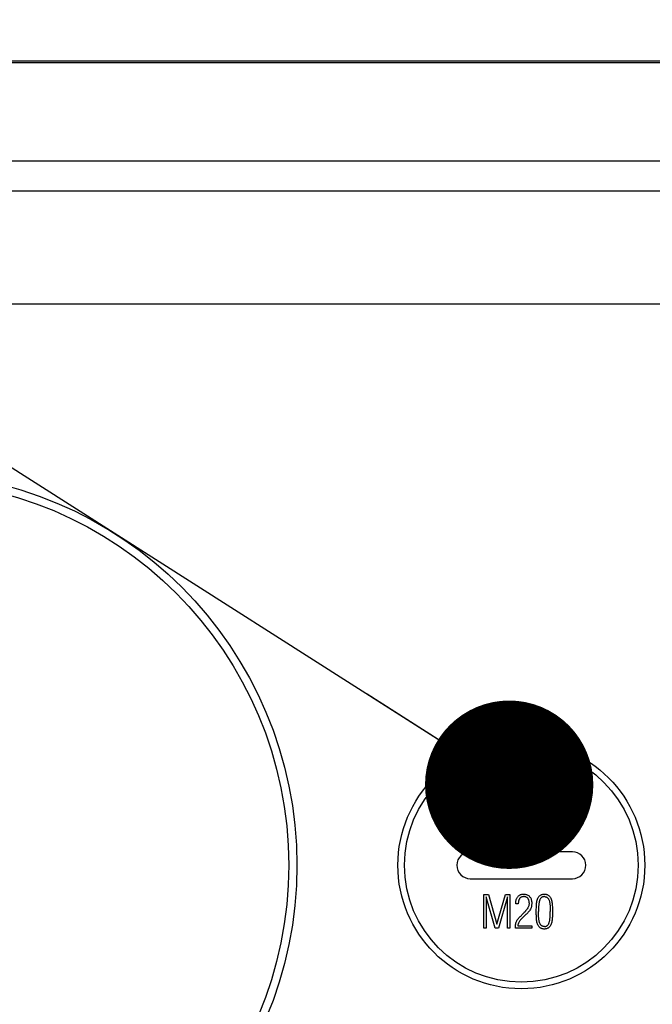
# Model space of a CAD drawing. Header units: millimetres. Extents: x 0 to 420, y 0 to 297.
# Tile 50 of 56: x 318 to 329, y 212 to 230. Entities that reach past the tile are written whole.
import ezdxf

# ---------------------------------------------------------------- set-up
doc = ezdxf.new("R2010")
doc.units = ezdxf.units.MM
doc.header["$LTSCALE"] = 23.1
doc.layers.get('0').update_dxf_attribs({"linetype": 'CONTINUOUS'})
for name, color, linetype in [('COMPONENTS', 7, 'CONTINUOUS'), ('DETAIL', 7, 'CONTINUOUS'), ('DIMENSION', 7, 'CONTINUOUS')]:
    doc.layers.add(name, color=color, linetype=linetype)
doc.styles.get("Standard").update_dxf_attribs({"font": 'arial.ttf'})
doc.dimstyles.new('DIMSTYLE_11', dxfattribs={"dimtxt": 3, "dimasz": 3, "dimexe": 0.18, "dimexo": 0.0625, "dimgap": 0.09, "dimtad": 1, "dimdec": 3, "dimlfac": 5, "dimdsep": 46, "dimtxsty": 'STANDARD', "dimblk": '_FILLED', "dimblk1": '_FILLED', "dimblk2": '_FILLED', "dimcen": 0.09, "dimadec": 0, "dimazin": 0, "dimtp": 0.5, "dimtm": 0.5, "dimtfac": 1, "dimtdec": 3, "dimtofl": 0, "dimtmove": 0, "dimatfit": 3, "dimldrblk": '_FILLED', "dimfxl": 1, "dimtolj": 1, "dimarcsym": 0})
doc.dimstyles.get("Standard").update_dxf_attribs({"dimtxt": 3, "dimasz": 3, "dimexe": 0.18, "dimexo": 0.0625, "dimgap": 0.09, "dimtad": 1, "dimdec": 3, "dimdsep": 46, "dimtxsty": 'STANDARD', "dimblk": '_FILLED', "dimblk1": '_FILLED', "dimblk2": '_FILLED', "dimcen": 0.09, "dimadec": 0, "dimazin": 0, "dimtol": 1, "dimtp": 0.001, "dimtm": 0.001, "dimtfac": 1, "dimtdec": 3, "dimtofl": 0, "dimtmove": 0, "dimatfit": 3, "dimldrblk": '_FILLED', "dimfxl": 1, "dimtolj": 1, "dimarcsym": 0})

# ---------------------------------------------------------------- blocks, each defined once
blk = doc.blocks.new('_FILLED')
at = {"color": 0, "linetype": 'BYBLOCK'}
blk.add_solid([(0, 0), (-1, 0.2), (-1, -0.2)], dxfattribs=at)
blk = doc.blocks.new('*D19')
at = {"layer": 'DIMENSION', "color": 2, "linetype": 'CONTINUOUS'}
for p, q in [((293.73, 236.59), (293.73, 250.989)), ((351.73, 231.205), (351.73, 250.989)), ((293.73, 248.989), (322.73, 248.989)), ((351.73, 248.989), (322.73, 248.989)), ((293.73, 224.81), (293.73, 232.146)), ((351.73, 227.795), (351.73, 229.755)), ((351.73, 209.183), (351.73, 226.8)), ((293.73, 209.314), (293.73, 222.506))]:
    blk.add_line(p, q, dxfattribs=at)
at = {"layer": 'DIMENSION', "color": 2, "linetype": 'CONTINUOUS', "xscale": 3, "yscale": 3, "zscale": 3, "rotation": 180}
blk.add_blockref('_FILLED', (293.73, 248.989), dxfattribs=at)
at = {"layer": 'DIMENSION', "color": 2, "linetype": 'CONTINUOUS', "xscale": 3, "yscale": 3, "zscale": 3}
blk.add_blockref('_FILLED', (351.73, 248.989), dxfattribs=at)
at = {"layer": 'DIMENSION', "color": 2, "linetype": 'CONTINUOUS', "insert": (322.73, 252.739), "char_height": 3, "width": 6.99257, "attachment_point": 2, "line_spacing_factor": 0.9}
blk.add_mtext('290', dxfattribs=at)
blk = doc.blocks.new('*D22')
at = {"layer": 'DIMENSION', "color": 2, "linetype": 'CONTINUOUS'}
for p, q in [((303.23, 232.507), (303.23, 240.989)), ((342.23, 229.272), (342.23, 240.989)), ((303.23, 238.989), (322.73, 238.989)), ((342.23, 238.989), (322.73, 238.989)), ((303.23, 213.145), (303.23, 229.038)), ((342.23, 213.145), (342.23, 228.429))]:
    blk.add_line(p, q, dxfattribs=at)
at = {"layer": 'DIMENSION', "color": 2, "linetype": 'CONTINUOUS', "xscale": 3, "yscale": 3, "zscale": 3, "rotation": 180}
blk.add_blockref('_FILLED', (303.23, 238.989), dxfattribs=at)
at = {"layer": 'DIMENSION', "color": 2, "linetype": 'CONTINUOUS', "xscale": 3, "yscale": 3, "zscale": 3}
blk.add_blockref('_FILLED', (342.23, 238.989), dxfattribs=at)
at = {"layer": 'DIMENSION', "color": 2, "linetype": 'CONTINUOUS', "insert": (322.73, 242.739), "char_height": 3, "width": 6.99257, "attachment_point": 2, "line_spacing_factor": 0.9}
blk.add_mtext('195', dxfattribs=at)
blk = doc.blocks.new('*D26')
at = {"layer": 'DIMENSION', "color": 2, "linetype": 'CONTINUOUS'}
for p, q in [((293.73, 236.59), (293.73, 250.989)), ((351.73, 231.205), (351.73, 250.989)), ((293.73, 248.989), (322.73, 248.989)), ((351.73, 248.989), (322.73, 248.989)), ((293.73, 224.81), (293.73, 232.146)), ((351.73, 227.795), (351.73, 229.755)), ((351.73, 209.183), (351.73, 226.8)), ((293.73, 209.314), (293.73, 222.506))]:
    blk.add_line(p, q, dxfattribs=at)
at = {"layer": 'DIMENSION', "color": 2, "linetype": 'CONTINUOUS', "xscale": 3, "yscale": 3, "zscale": 3, "rotation": 180}
blk.add_blockref('_FILLED', (293.73, 248.989), dxfattribs=at)
at = {"layer": 'DIMENSION', "color": 2, "linetype": 'CONTINUOUS', "xscale": 3, "yscale": 3, "zscale": 3}
blk.add_blockref('_FILLED', (351.73, 248.989), dxfattribs=at)
at = {"layer": 'DIMENSION', "color": 2, "linetype": 'CONTINUOUS', "insert": (322.73, 252.739), "char_height": 3, "width": 6.99257, "attachment_point": 2, "line_spacing_factor": 0.9}
blk.add_mtext('290', dxfattribs=at)

msp = doc.modelspace()

# ---------------------------------------------------------------- linework, layer by layer
at = {"layer": 'COMPONENTS', "color": 9, "linetype": 'CONTINUOUS'}
for p, q in [((312.80419, 228.95985), (332.656, 228.95985)), ((308.44284, 227.20958), (337.21735, 227.20958)), ((308.44284, 226.67782), (337.21735, 226.67782))]:
    msp.add_line(p, q, dxfattribs=at)
at = {"layer": 'COMPONENTS', "color": 7, "linetype": 'CONTINUOUS'}
for p, q in [((313.0375, 228.98905), (332.42269, 228.98905)), ((307.02421, 224.66412), (338.43598, 224.66412)), ((327.64009, 214.90412), (325.82009, 214.90412)), ((325.82009, 214.42412), (327.64009, 214.42412)), ((326.06093, 213.5428), (326.06093, 214.1428)), ((326.06093, 214.1428), (326.14225, 214.1428)), ((326.14225, 214.1428), (326.29343, 213.61276)), ((326.29343, 213.61276), (326.44542, 214.1428)), ((326.44542, 214.1428), (326.52593, 214.1428)), ((326.52593, 214.1428), (326.52593, 213.5428)), ((326.10593, 214.09991), (326.10593, 213.5428)), ((326.26636, 213.5428), (326.10593, 214.09991)), ((326.48093, 214.09991), (326.32167, 213.5428)), ((326.48093, 213.5428), (326.48093, 214.09991)), ((326.63093, 213.97745), (326.63093, 213.98635)), ((326.67593, 213.9778), (326.63093, 213.97745)), ((326.7419, 213.78116), (326.75175, 213.79124)), ((326.75714, 213.79639), (326.75175, 213.79124)), ((326.79794, 213.77268), (326.7944, 213.7692)), ((326.8015, 213.77612), (326.79794, 213.77268)), ((326.81046, 213.78467), (326.8015, 213.77612)), ((326.10593, 213.5428), (326.06093, 213.5428)), ((326.32167, 213.5428), (326.26636, 213.5428)), ((326.52593, 213.5428), (326.48093, 213.5428)), ((326.91757, 213.5428), (326.62343, 213.5428)), ((326.66843, 213.5878), (326.91757, 213.5878)), ((326.91757, 213.5878), (326.91757, 213.5428))]:
    msp.add_line(p, q, dxfattribs=at)
for points in [[(326.63092, 213.9862), (326.63129, 214.00095), (326.63238, 214.01504), (326.63418, 214.02846), (326.63671, 214.04122), (326.63994, 214.05331), (326.64389, 214.06477), (326.64858, 214.07562), (326.65397, 214.08584), (326.65997, 214.09534), (326.66655, 214.10412), (326.67372, 214.11219), (326.68143, 214.11951), (326.68966, 214.12609), (326.69841, 214.13192), (326.70761, 214.13694), (326.71725, 214.14113), (326.72734, 214.14451), (326.73775, 214.14712), (326.74846, 214.14896), (326.75949, 214.15002), (326.77085, 214.1503)], [(326.77085, 214.1503), (326.78484, 214.14988), (326.7983, 214.1484), (326.81122, 214.14586), (326.82366, 214.14227), (326.83556, 214.13762), (326.84679, 214.13189), (326.85734, 214.12504), (326.86721, 214.11712), (326.87626, 214.10824), (326.88448, 214.09838), (326.89186, 214.08757), (326.89828, 214.07596), (326.90368, 214.06356), (326.90811, 214.05035), (326.91155, 214.03643), (326.914, 214.02182), (326.91545, 214.00649), (326.91593, 213.99045)], [(327.01858, 214.06862), (327.02365, 214.07838), (327.02924, 214.08767), (327.03535, 214.09648), (327.04199, 214.10489), (327.04914, 214.11283), (327.0568, 214.12009), (327.06504, 214.12667), (327.07379, 214.13256), (327.08284, 214.1376), (327.09217, 214.14168), (327.1018, 214.14489), (327.11151, 214.14735), (327.12123, 214.14909), (327.13104, 214.15007), (327.14093, 214.1503)], [(327.14093, 214.1503), (327.15096, 214.15009), (327.16086, 214.1491), (327.17062, 214.14732), (327.18031, 214.14475), (327.18986, 214.1414), (327.19913, 214.13723), (327.20814, 214.13217), (327.21687, 214.1263), (327.22507, 214.11975), (327.23265, 214.11252), (327.23969, 214.10463), (327.24619, 214.09627), (327.25215, 214.08751), (327.25757, 214.0783), (327.26245, 214.06862)], [(326.77811, 214.1053), (326.7693, 214.10508), (326.76079, 214.10429), (326.75259, 214.10293), (326.74468, 214.10102), (326.73707, 214.09853), (326.72981, 214.09539), (326.72287, 214.09158), (326.71629, 214.08711), (326.71019, 214.08198), (326.70461, 214.07616), (326.69953, 214.06968), (326.69497, 214.06265), (326.69099, 214.05508), (326.68754, 214.04696), (326.68456, 214.03841), (326.68204, 214.02948), (326.67999, 214.02013), (326.67835, 214.01029), (326.67713, 213.99995), (326.67632, 213.98912), (326.67593, 213.9778)], [(326.87093, 213.99338), (326.87039, 213.98118), (326.86873, 213.96873), (326.86597, 213.95605), (326.86204, 213.94307), (326.85701, 213.92985), (326.85099, 213.91656), (326.84396, 213.90321), (326.83596, 213.88977), (326.8271, 213.87637), (326.81743, 213.86305), (326.80691, 213.84976), (326.79561, 213.83646), (326.78356, 213.82312), (326.77074, 213.80976), (326.75714, 213.79639)], [(326.87093, 213.99338), (326.8706, 214.00499), (326.86961, 214.016), (326.86796, 214.02641), (326.86564, 214.03622), (326.86266, 214.04544), (326.85908, 214.05404), (326.8549, 214.06202), (326.85012, 214.06938), (326.84485, 214.0761), (326.8391, 214.08221), (326.83287, 214.08769), (326.8262, 214.09243), (326.8191, 214.09641), (326.81157, 214.09966), (326.8037, 214.10217), (326.79551, 214.10395), (326.78698, 214.10499), (326.77811, 214.1053)], [(326.91593, 213.99045), (326.91578, 213.97939), (326.91523, 213.96837), (326.91427, 213.9574), (326.91293, 213.94646), (326.91117, 213.93556), (326.90894, 213.92478), (326.9062, 213.91413), (326.90299, 213.9036), (326.89929, 213.89319)], [(327.01858, 214.06862), (327.01258, 214.05317), (327.00742, 214.03698), (327.00313, 214.02005), (326.99981, 214.00232), (326.99735, 213.98385), (326.99536, 213.96483), (326.99381, 213.9453), (326.99274, 213.92521), (326.99193, 213.9046), (326.99133, 213.88347), (326.99099, 213.86181), (326.99093, 213.83963)], [(327.1414, 214.1053), (327.1328, 214.10499), (327.12454, 214.10395), (327.11663, 214.10219), (327.10903, 214.09971), (327.10177, 214.0965), (327.09491, 214.09254), (327.08846, 214.08779), (327.08242, 214.08228), (327.07683, 214.0761), (327.07171, 214.06922), (327.06706, 214.06165), (327.06284, 214.05352), (327.05908, 214.0448), (327.05576, 214.03552), (327.05279, 214.02582), (327.05019, 214.01574), (327.04794, 214.00525), (327.04594, 213.9944), (327.04414, 213.9832), (327.04259, 213.97165), (327.04122, 213.95977), (327.04005, 213.94756), (327.03906, 213.93504), (327.03821, 213.92222), (327.03748, 213.90911), (327.03689, 213.8957), (327.03644, 213.88202), (327.03613, 213.86805), (327.03596, 213.85381), (327.03593, 213.83928)], [(327.1414, 214.1053), (327.14876, 214.10492), (327.15583, 214.10409), (327.16262, 214.10281), (327.1691, 214.10114), (327.17529, 214.09901), (327.18127, 214.09629), (327.18705, 214.09293), (327.1926, 214.08897), (327.19791, 214.08437), (327.20299, 214.0791), (327.20782, 214.0732), (327.21231, 214.0667), (327.21642, 214.05957), (327.22019, 214.05186), (327.2236, 214.04371), (327.22662, 214.03516), (327.22928, 214.02618), (327.23168, 214.01686), (327.23379, 214.00723), (327.23564, 213.99726), (327.2373, 213.98698), (327.2388, 213.97638), (327.24012, 213.96547), (327.24129, 213.95425), (327.2423, 213.94271), (327.24315, 213.93086), (327.24388, 213.91871), (327.24449, 213.90625), (327.24497, 213.89349), (327.24536, 213.88042), (327.24565, 213.86702), (327.24584, 213.85331), (327.24593, 213.83928)], [(327.29093, 213.83963), (327.2909, 213.86203), (327.29054, 213.88387), (327.28986, 213.90514), (327.2889, 213.92585), (327.28762, 213.94599), (327.28589, 213.96554), (327.28376, 213.98457), (327.28118, 214.00301), (327.2778, 214.02066), (327.27349, 214.03744), (327.26837, 214.05343), (327.26245, 214.06862)], [(326.64956, 213.67651), (326.65829, 213.68939), (326.66748, 213.70191), (326.67712, 213.71407), (326.68732, 213.7258), (326.69796, 213.73717), (326.70878, 213.74838), (326.71966, 213.75947), (326.7307, 213.7704), (326.7419, 213.78116)], [(326.89929, 213.89319), (326.89179, 213.87933), (326.88361, 213.86596), (326.87475, 213.85308), (326.86509, 213.84074), (326.85475, 213.82889), (326.84408, 213.81737), (326.8332, 213.80614), (326.82199, 213.79524), (326.81046, 213.78467)], [(326.99093, 213.83963), (326.99099, 213.81719), (326.99132, 213.7953), (326.99193, 213.77396), (326.99274, 213.75317), (326.99383, 213.73293), (326.9954, 213.71328), (326.9974, 213.69415), (326.99988, 213.67562), (327.00321, 213.65786), (327.00749, 213.64095), (327.01262, 213.62483), (327.01858, 213.60948)], [(327.1414, 213.5728), (327.13321, 213.5731), (327.12534, 213.57405), (327.1178, 213.57564), (327.11059, 213.57784), (327.1037, 213.58069), (327.09711, 213.58426), (327.09079, 213.58857), (327.08476, 213.59361), (327.07909, 213.59941), (327.07375, 213.60605), (327.06877, 213.61344), (327.06425, 213.62146), (327.06027, 213.63008), (327.05675, 213.63932), (327.05362, 213.649), (327.0509, 213.65912), (327.04857, 213.66969), (327.04647, 213.68061), (327.04458, 213.69187), (327.04293, 213.70349), (327.04147, 213.71546), (327.0402, 213.72776), (327.03911, 213.74042), (327.0382, 213.75344), (327.03748, 213.76683), (327.03692, 213.78059), (327.03649, 213.79472), (327.03618, 213.80921), (327.03599, 213.82406), (327.03593, 213.83928)], [(327.1414, 213.5728), (327.14943, 213.57309), (327.15719, 213.57401), (327.16466, 213.57558), (327.17185, 213.57774), (327.17875, 213.58054), (327.18537, 213.58411), (327.19175, 213.58849), (327.19783, 213.59363), (327.20354, 213.59955), (327.20885, 213.60627), (327.21378, 213.61377), (327.21824, 213.62188), (327.22217, 213.63062), (327.22563, 213.63999), (327.22871, 213.64977), (327.23139, 213.65991), (327.23368, 213.67047), (327.23572, 213.6814), (327.23753, 213.69267), (327.23908, 213.70431), (327.24045, 213.7163), (327.24166, 213.72862), (327.24268, 213.7413), (327.24357, 213.7543), (327.24432, 213.76763), (327.24492, 213.7813), (327.24539, 213.79529), (327.24571, 213.80962), (327.24589, 213.82429), (327.24593, 213.83928)], [(327.26245, 213.60948), (327.26863, 213.62485), (327.27393, 213.64099), (327.27834, 213.6579), (327.28171, 213.67564), (327.2842, 213.69416), (327.28621, 213.71327), (327.28781, 213.7329), (327.28893, 213.75313), (327.28979, 213.77391), (327.29044, 213.79525), (327.29082, 213.81716), (327.29093, 213.83963)], [(326.62343, 213.5428), (326.62369, 213.55802), (326.62455, 213.57318), (326.62602, 213.58828), (326.62802, 213.60337), (326.63063, 213.61839), (326.63406, 213.63323), (326.6384, 213.64785), (326.64356, 213.66227), (326.64956, 213.67651)], [(326.7944, 213.7692), (326.78283, 213.75835), (326.77147, 213.74745), (326.7603, 213.7365), (326.74929, 213.72553), (326.73848, 213.71451), (326.72803, 213.70333), (326.71786, 213.69205), (326.70806, 213.68062), (326.69906, 213.66873), (326.69079, 213.65628), (326.68333, 213.64338), (326.6773, 213.63008), (326.67291, 213.61638), (326.66996, 213.60229), (326.66843, 213.5878)], [(327.14093, 213.5278), (327.13078, 213.52804), (327.12078, 213.52907), (327.11091, 213.53087), (327.10113, 213.53343), (327.09148, 213.53677), (327.08216, 213.54096), (327.07315, 213.54608), (327.06447, 213.55205), (327.0563, 213.55866), (327.04873, 213.5659), (327.04168, 213.57377), (327.03514, 213.58209), (327.02911, 213.59078), (327.02359, 213.59991), (327.01858, 213.60948)], [(327.26245, 213.60948), (327.25753, 213.59974), (327.25208, 213.59048), (327.24608, 213.58169), (327.23954, 213.5733), (327.23246, 213.56539), (327.22486, 213.55815), (327.21668, 213.55159), (327.20798, 213.54571), (327.19899, 213.54066), (327.18969, 213.53654), (327.1801, 213.53326), (327.1704, 213.53075), (327.16068, 213.52899), (327.15085, 213.52801), (327.14093, 213.5278)]]:
    msp.add_lwpolyline(points, dxfattribs=at)
for centre, radius in [((315.73009, 214.66412), 7), ((326.73009, 214.66412), 2.2)]:
    msp.add_circle(centre, radius, dxfattribs=at)
at = {"layer": 'COMPONENTS', "color": 9, "linetype": 'CONTINUOUS'}
for centre, radius in [((315.73009, 214.66412), 6.85431), ((326.73009, 214.66412), 2.08333)]:
    msp.add_circle(centre, radius, dxfattribs=at)
at = {"layer": 'COMPONENTS', "color": 7, "linetype": 'CONTINUOUS'}
for centre, start, end in [((325.82009, 214.66412), 90, 270), ((327.64009, 214.66412), 270, 90)]:
    msp.add_arc(centre, 0.24, start, end, dxfattribs=at)

# ---------------------------------------------------------------- dimensions: what is measured, and where the dimension line sits
at = {"layer": 'DIMENSION', "color": 2, "linetype": 'CONTINUOUS'}
for picture in ['*D19', '*D26']:
    dim = msp.add_linear_dim(base=(351.73009, 248.98905), p1=(293.73009, 209.31382), p2=(351.73009, 209.18315), dimstyle='DIMSTYLE_11', dxfattribs=at)
    dim.commit()
    dim.dimension.update_dxf_attribs({"geometry": picture, "text_midpoint": (319.23381, 251.23905), "dimtype": 160})
dim = msp.add_linear_dim(base=(303.23009, 238.98905), p1=(342.23009, 213.14539), p2=(303.23009, 213.14539), angle=180, dimstyle='DIMSTYLE_11', dxfattribs=at)
dim.commit()
dim.dimension.update_dxf_attribs({"geometry": '*D22', "text_midpoint": (319.23381, 241.23905), "dimtype": 160})

# ---------------------------------------------------------------- leaders
at = {"layer": 'DETAIL', "color": 2, "linetype": 'CONTINUOUS'}
msp.add_leader([(326.5134, 216.09784), (290.54349, 238.98905), (285.54349, 238.98905)], dimstyle='STANDARD', override={"dimtad": 0, "dimldrblk": 'DOT'}, dxfattribs=at)

doc.saveas('drawing.dxf')
